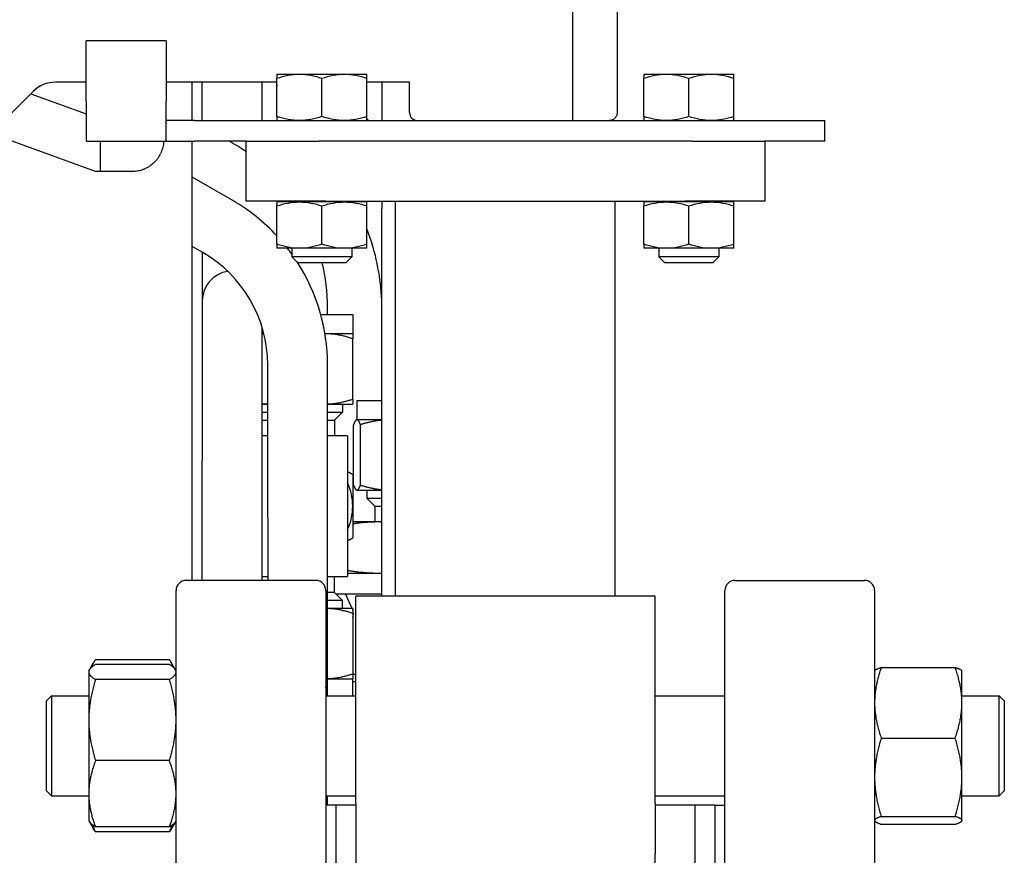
# Paper-space layout 'SHEET_1' of a CAD drawing. Header units: inches. Extents: x 4 to 540, y 12 to 340.
# Tile 41 of 116: x 205.74 to 211.91, y 131.73 to 136.96. Entities that reach past the tile are written whole.
import ezdxf

# ---------------------------------------------------------------- set-up
doc = ezdxf.new("R2010")
doc.units = ezdxf.units.IN
doc.header["$LTSCALE"] = 16
doc.header["$MEASUREMENT"] = 0
doc.layers.get('0').update_dxf_attribs({"lineweight": 25})

psp = doc.layouts.new('SHEET_1')

# ---------------------------------------------------------------- linework, layer by layer
for p, q in [((209.2056, 137.211), (209.2056, 136.331)), ((209.4856, 137.211), (209.4856, 136.381)), ((206.6606, 136.831), (206.1606, 136.831)), ((206.1606, 136.451), (206.1606, 136.831)), ((206.6606, 136.831), (206.6606, 136.451)), ((207.3551, 136.621), (207.4958, 136.621)), ((207.4958, 136.621), (207.6366, 136.621)), ((207.6366, 136.621), (207.7773, 136.621)), ((207.7773, 136.621), (207.9181, 136.621)), ((209.6531, 136.621), (209.7939, 136.621)), ((209.7939, 136.621), (209.9346, 136.621)), ((209.9346, 136.621), (210.0754, 136.621)), ((210.0754, 136.621), (210.2161, 136.621)), ((206.1606, 136.571), (205.9684, 136.571)), ((207.3551, 136.571), (206.6606, 136.571)), ((206.8244, 136.331), (206.8244, 136.571)), ((206.8869, 136.331), (206.8869, 136.571)), ((207.2619, 136.331), (207.2619, 136.571)), ((207.3519, 136.571), (207.3551, 136.5448)), ((207.3551, 136.3562), (207.3551, 136.5959)), ((207.6366, 136.3562), (207.6366, 136.5959)), ((207.9181, 136.3562), (207.9181, 136.5959)), ((208.1856, 136.571), (207.9181, 136.571)), ((208.0119, 136.571), (208.0119, 136.331)), ((208.1856, 136.381), (208.1856, 136.571)), ((209.6531, 136.3562), (209.6531, 136.5959)), ((209.9346, 136.3562), (209.9346, 136.5959)), ((210.2161, 136.3562), (210.2161, 136.5959)), ((205.827, 136.5125), (205.6735, 136.3589)), ((205.8136, 136.499), (206.1606, 136.3727)), ((206.1606, 136.451), (206.1606, 136.201)), ((206.6606, 136.2054), (206.6606, 136.451)), ((206.6656, 136.331), (206.6656, 136.3321)), ((206.7506, 136.331), (206.6656, 136.331)), ((206.8382, 136.331), (206.7506, 136.331)), ((206.8382, 136.331), (210.7856, 136.331)), ((210.7856, 136.201), (210.7856, 136.331)), ((206.2187, 136.011), (205.4982, 136.2733)), ((206.1606, 136.201), (206.6734, 136.201)), ((206.2478, 136.201), (206.2478, 136.011)), ((206.6734, 136.201), (206.7506, 136.201)), ((206.7506, 136.201), (206.8382, 136.201)), ((206.8244, 133.451), (206.8244, 136.201)), ((207.1625, 136.201), (206.8382, 136.201)), ((207.1606, 136.201), (207.1606, 135.826)), ((207.1625, 136.201), (207.617, 136.201)), ((209.9542, 136.201), (207.617, 136.201)), ((209.9542, 136.201), (210.4087, 136.201)), ((210.7856, 136.201), (210.4087, 136.201)), ((210.4106, 136.201), (210.4106, 135.826)), ((206.2478, 136.011), (206.2187, 136.011)), ((206.4456, 136.011), (206.2478, 136.011)), ((207.0781, 135.8294), (206.8244, 135.9759)), ((207.6606, 135.826), (207.1606, 135.826)), ((207.4958, 135.821), (207.3551, 135.821)), ((207.4491, 135.826), (207.4491, 135.821)), ((207.6366, 135.821), (207.4958, 135.821)), ((207.7773, 135.821), (207.6366, 135.821)), ((207.6606, 135.826), (209.9106, 135.826)), ((207.9181, 135.821), (207.7773, 135.821)), ((207.8241, 135.826), (207.8241, 135.821)), ((208.0119, 135.826), (208.0119, 135.7772)), ((208.0981, 133.3531), (208.0981, 135.826)), ((209.4731, 133.3531), (209.4731, 135.826)), ((209.7939, 135.821), (209.6531, 135.821)), ((209.7471, 135.826), (209.7471, 135.821)), ((209.9346, 135.821), (209.7939, 135.821)), ((210.4106, 135.826), (209.9106, 135.826)), ((210.0754, 135.821), (209.9346, 135.821)), ((210.2161, 135.821), (210.0754, 135.821)), ((210.1221, 135.826), (210.1221, 135.821)), ((207.3551, 135.5562), (207.3551, 135.7959)), ((207.6366, 135.5562), (207.6366, 135.7959)), ((207.9181, 135.5562), (207.9181, 135.7959)), ((208.0119, 133.3531), (208.0119, 135.7772)), ((209.6531, 135.5562), (209.6531, 135.7959)), ((209.9346, 135.5562), (209.9346, 135.7959)), ((210.2161, 135.5562), (210.2161, 135.7959)), ((206.8906, 135.5047), (206.8244, 135.5429)), ((206.8869, 135.5068), (206.8869, 135.2011)), ((207.4958, 135.531), (207.3551, 135.531)), ((207.4491, 135.531), (207.4491, 135.4783)), ((207.7773, 135.531), (207.4958, 135.531)), ((207.9181, 135.531), (207.7773, 135.531)), ((207.8241, 135.531), (207.8241, 135.4783)), ((209.7939, 135.531), (209.6531, 135.531)), ((209.7471, 135.531), (209.7471, 135.4783)), ((210.0754, 135.531), (209.7939, 135.531)), ((210.2161, 135.531), (210.0754, 135.531)), ((210.1221, 135.531), (210.1221, 135.4783)), ((207.6366, 135.4783), (207.4491, 135.4783)), ((207.4863, 135.441), (207.4491, 135.4783)), ((207.6366, 135.441), (207.4863, 135.441)), ((207.8241, 135.4783), (207.6366, 135.4783)), ((207.7868, 135.441), (207.6366, 135.441)), ((207.7868, 135.441), (207.8241, 135.4783)), ((209.9346, 135.4783), (209.7471, 135.4783)), ((209.7844, 135.441), (209.7471, 135.4783)), ((209.9346, 135.441), (209.7844, 135.441)), ((210.1221, 135.4783), (209.9346, 135.4783)), ((210.0849, 135.441), (209.9346, 135.441)), ((210.0849, 135.441), (210.1221, 135.4783)), ((206.8869, 135.2011), (206.8869, 134.2011)), ((207.6719, 135.1157), (207.6719, 135.1604)), ((207.6294, 135.1157), (207.8294, 135.1157)), ((207.8294, 135.1157), (207.8294, 134.9957)), ((207.2619, 134.2011), (207.2619, 135.0369)), ((207.2732, 134.9957), (207.2619, 134.9957)), ((207.6569, 134.9957), (207.6558, 134.9957)), ((207.8294, 134.9957), (207.6569, 134.9957)), ((207.8294, 134.5865), (207.8294, 134.9649)), ((207.2969, 133.8431), (207.2969, 134.801)), ((207.6719, 133.8431), (207.6719, 134.801)), ((207.8544, 134.5772), (208.0119, 134.5772)), ((207.8544, 134.5772), (207.8544, 134.4572)), ((207.2619, 134.5557), (207.2969, 134.5557)), ((207.2619, 134.5053), (207.2969, 134.5053)), ((207.6719, 134.5557), (207.8294, 134.5557)), ((207.6719, 134.5053), (207.7656, 134.5053)), ((207.716, 134.4557), (207.7656, 134.5053)), ((207.7656, 134.5557), (207.7656, 134.5053)), ((207.2619, 134.4557), (207.2969, 134.4557)), ((207.6719, 134.4557), (207.716, 134.4557)), ((207.716, 134.4557), (207.716, 134.3557)), ((207.8544, 134.4572), (207.8523, 134.456)), ((207.8564, 134.4572), (207.8544, 134.4572)), ((208.0119, 134.4572), (207.8564, 134.4572)), ((207.8346, 134.048), (207.8346, 134.4264)), ((207.8782, 134.048), (207.8782, 134.4264)), ((207.2969, 134.3557), (207.2619, 134.3557)), ((207.7969, 134.3557), (207.6719, 134.3557)), ((207.7969, 134.3557), (207.7969, 133.4757)), ((206.8869, 133.451), (206.8869, 134.2011)), ((207.2619, 133.451), (207.2619, 134.2011)), ((207.8544, 134.0172), (207.8523, 134.0184)), ((207.8544, 134.0172), (207.8564, 134.0172)), ((207.8564, 134.0172), (208.0119, 134.0172)), ((207.9181, 134.0172), (207.9181, 133.9668)), ((207.9181, 133.9668), (208.0119, 133.9668)), ((207.9677, 133.9172), (207.9181, 133.9668)), ((207.9677, 133.9172), (208.0119, 133.9172)), ((207.9677, 133.9172), (207.9677, 133.8172)), ((207.2969, 133.8431), (207.2969, 133.451)), ((207.6719, 132.8431), (207.6719, 133.8431)), ((207.9857, 133.8172), (207.8294, 133.8172)), ((208.0119, 133.8172), (207.9857, 133.8172)), ((207.2619, 133.4757), (207.2969, 133.4757)), ((207.6719, 133.4757), (207.7969, 133.4757)), ((207.716, 133.3757), (207.716, 133.4757)), ((207.7969, 133.4972), (207.9857, 133.4972)), ((207.9857, 133.4972), (208.0119, 133.4972)), ((207.5981, 133.451), (206.7856, 133.451)), ((210.2231, 133.451), (211.0356, 133.451)), ((206.7231, 124.5135), (206.7231, 133.3885)), ((207.6606, 133.3885), (207.6606, 124.5135)), ((207.716, 133.3757), (207.6719, 133.3757)), ((207.716, 133.3757), (207.7656, 133.3261)), ((207.7245, 133.3672), (208.0119, 133.3672)), ((207.8251, 133.2757), (207.7844, 133.3672)), ((207.8481, 132.0568), (207.8481, 133.3531)), ((209.7231, 133.3531), (207.8481, 133.3531)), ((209.7231, 132.0568), (209.7231, 133.3531)), ((210.1606, 124.5135), (210.1606, 133.3885)), ((211.0981, 133.3885), (211.0981, 124.5135)), ((207.7656, 133.3261), (207.6719, 133.3261)), ((207.8294, 133.2757), (207.6719, 133.2757)), ((207.7656, 133.2757), (207.7656, 133.3261)), ((207.8294, 133.2449), (207.8294, 132.8665)), ((206.1803, 132.8914), (206.2039, 132.9323)), ((206.6812, 132.9547), (206.2181, 132.9547)), ((206.6812, 132.9238), (206.2181, 132.9238)), ((206.719, 132.8914), (206.6954, 132.9323)), ((211.14, 132.9066), (211.6031, 132.9066)), ((206.1762, 132.8843), (206.1803, 132.8914)), ((206.1762, 132.8843), (206.1762, 132.8774)), ((206.1762, 132.8774), (206.1762, 132.5768)), ((206.7231, 132.8843), (206.719, 132.8914)), ((207.6719, 132.7281), (207.6719, 132.8431)), ((207.8481, 132.8629), (207.8294, 132.8629)), ((211.0981, 132.8843), (211.0992, 132.8862)), ((211.645, 132.8843), (211.6439, 132.8862)), ((211.645, 132.6853), (211.645, 132.8843)), ((206.6812, 132.831), (206.2181, 132.831)), ((207.6719, 132.8357), (207.8294, 132.8357)), ((207.8294, 132.7281), (207.8294, 132.8357)), ((207.8326, 132.8172), (207.8294, 132.8204)), ((207.8481, 132.8172), (207.8326, 132.8172)), ((205.9106, 132.6968), (205.9419, 132.7281)), ((205.9419, 132.7281), (205.9419, 132.1031)), ((205.9419, 132.7281), (206.1762, 132.7281)), ((207.6606, 132.7281), (207.8481, 132.7281)), ((209.7231, 132.7281), (210.1606, 132.7281)), ((211.645, 132.7281), (211.8794, 132.7281)), ((211.8794, 132.1031), (211.8794, 132.7281)), ((211.9106, 132.6968), (211.8794, 132.7281)), ((205.9106, 132.1343), (205.9106, 132.6968)), ((211.645, 132.2184), (211.645, 132.6853)), ((211.9106, 132.6968), (211.9106, 132.1343)), ((206.1762, 132.5768), (206.1762, 132.115)), ((211.14, 132.4639), (211.6031, 132.4639)), ((206.6812, 132.3227), (206.2181, 132.3227)), ((211.645, 131.9487), (211.645, 132.2184)), ((205.9106, 132.1343), (205.9419, 132.1031)), ((205.9419, 132.1031), (206.1762, 132.1031)), ((206.1762, 132.115), (206.1762, 131.9468)), ((207.6606, 132.1031), (207.8481, 132.1031)), ((207.6719, 132.0448), (207.6719, 132.1031)), ((209.7231, 132.1031), (210.1606, 132.1031)), ((211.645, 132.1031), (211.8794, 132.1031)), ((211.9106, 132.1343), (211.8794, 132.1031)), ((207.7231, 132.0448), (207.6606, 132.0448)), ((207.7231, 132.046), (207.7231, 130.6986)), ((207.7231, 132.046), (207.8481, 132.046)), ((207.8481, 132.0568), (207.8481, 131.7419)), ((209.7231, 132.0568), (209.7231, 131.7419)), ((209.7231, 132.046), (209.9731, 132.046)), ((209.9731, 132.046), (209.9731, 130.6986)), ((209.9731, 132.046), (209.9731, 130.6986)), ((209.9731, 132.046), (210.0981, 132.046)), ((210.0981, 132.046), (210.0981, 130.6986)), ((210.0981, 132.0448), (210.1606, 132.0448)), ((206.1762, 131.9468), (206.1803, 131.9398)), ((206.1803, 131.9398), (206.2039, 131.8989)), ((206.719, 131.9398), (206.6954, 131.8989)), ((206.7231, 131.9468), (206.719, 131.9398)), ((211.0981, 131.9468), (211.0992, 131.945)), ((211.14, 131.9729), (211.6031, 131.9729)), ((211.14, 131.9246), (211.6031, 131.9246)), ((211.645, 131.9468), (211.6439, 131.945)), ((211.645, 131.9468), (211.645, 131.9487)), ((206.6812, 131.9074), (206.2181, 131.9074)), ((206.6812, 131.8765), (206.2181, 131.8765)), ((207.8481, 131.7419), (207.8481, 131.4596)), ((209.7231, 131.4596), (209.7231, 131.7419))]:
    psp.add_line(p, q)
for centre, radius, start, end in [((205.9684, 136.371), 0.2, 90, 135), ((208.2356, 136.381), 0.05, 180, 270), ((206.4844, 135.1604), 1.1875, 55.28705, 61.20444), ((206.4844, 134.801), 1.1875, 42.84349, 60), ((206.4844, 134.801), 0.8125, 0, 60), ((206.4844, 134.801), 1.1875, 35.67169, 37.93399), ((206.4844, 134.801), 1.1875, 0, 32.88253), ((206.4844, 135.1604), 1.1875, 0, 13.67086), ((207.0744, 135.2011), 0.1875, 98.21277, 180), ((207.4844, 133.9157), 0.345, 0, 25.06915), ((207.4844, 133.9157), 0.345, 334.93085, 0), ((206.7856, 133.3885), 0.0625, 90, 180), ((207.5981, 133.3885), 0.0625, 0, 90), ((210.2231, 133.3885), 0.0625, 90, 180), ((211.0356, 133.3885), 0.0625, 0, 90), ((207.7744, 133.2421), 0.06, 336.43367, 23.56633), ((207.4844, 132.8431), 0.1875, 340.0426, 0)]:
    psp.add_arc(centre, radius, start, end)
for points, knots in [([(207.3551, 136.621), (207.3551, 136.621), (207.3551, 136.6186), (207.3551, 136.6099), (207.3551, 136.6036), (207.3551, 136.5959)], [0, 0, 0, 0, 0.002088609, 0.002088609, 0.004177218, 0.004177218, 0.004177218, 0.004177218]), ([(207.3551, 136.5959), (207.378, 136.6036), (207.4012, 136.6099), (207.4481, 136.6186), (207.4718, 136.621), (207.4958, 136.621)], [0, 0, 0, 0, 0.002088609, 0.002088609, 0.004177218, 0.004177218, 0.004177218, 0.004177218]), ([(207.4958, 136.621), (207.5198, 136.621), (207.5435, 136.6186), (207.5904, 136.6099), (207.6136, 136.6036), (207.6366, 136.5959)], [0, 0, 0, 0, 0.002088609, 0.002088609, 0.004177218, 0.004177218, 0.004177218, 0.004177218]), ([(207.6366, 136.5959), (207.6595, 136.6036), (207.6827, 136.6099), (207.7296, 136.6186), (207.7533, 136.621), (207.7773, 136.621)], [0, 0, 0, 0, 0.002088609, 0.002088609, 0.004177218, 0.004177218, 0.004177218, 0.004177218]), ([(207.7773, 136.621), (207.8013, 136.621), (207.825, 136.6186), (207.8719, 136.6099), (207.8951, 136.6036), (207.9181, 136.5959)], [0, 0, 0, 0, 0.002088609, 0.002088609, 0.004177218, 0.004177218, 0.004177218, 0.004177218]), ([(207.9181, 136.5959), (207.9181, 136.6036), (207.9181, 136.6099), (207.9181, 136.6186), (207.9181, 136.621), (207.9181, 136.621)], [0, 0, 0, 0, 0.002088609, 0.002088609, 0.004177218, 0.004177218, 0.004177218, 0.004177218]), ([(209.6531, 136.621), (209.6531, 136.621), (209.6531, 136.6186), (209.6531, 136.6099), (209.6531, 136.6036), (209.6531, 136.5959)], [0, 0, 0, 0, 0.002088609, 0.002088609, 0.004177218, 0.004177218, 0.004177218, 0.004177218]), ([(209.6531, 136.5959), (209.6761, 136.6036), (209.6993, 136.6099), (209.7462, 136.6186), (209.7699, 136.621), (209.7939, 136.621)], [0, 0, 0, 0, 0.002088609, 0.002088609, 0.004177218, 0.004177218, 0.004177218, 0.004177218]), ([(209.7939, 136.621), (209.8179, 136.621), (209.8416, 136.6186), (209.8885, 136.6099), (209.9117, 136.6036), (209.9346, 136.5959)], [0, 0, 0, 0, 0.002088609, 0.002088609, 0.004177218, 0.004177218, 0.004177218, 0.004177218]), ([(209.9346, 136.5959), (209.9576, 136.6036), (209.9808, 136.6099), (210.0277, 136.6186), (210.0514, 136.621), (210.0754, 136.621)], [0, 0, 0, 0, 0.002088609, 0.002088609, 0.004177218, 0.004177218, 0.004177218, 0.004177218]), ([(210.0754, 136.621), (210.0994, 136.621), (210.1231, 136.6186), (210.17, 136.6099), (210.1932, 136.6036), (210.2161, 136.5959)], [0, 0, 0, 0, 0.002088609, 0.002088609, 0.004177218, 0.004177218, 0.004177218, 0.004177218]), ([(210.2161, 136.5959), (210.2161, 136.6036), (210.2161, 136.6099), (210.2161, 136.6186), (210.2161, 136.621), (210.2161, 136.621)], [0, 0, 0, 0, 0.002088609, 0.002088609, 0.004177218, 0.004177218, 0.004177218, 0.004177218]), ([(205.9684, 136.571), (205.9423, 136.571), (205.9161, 136.5658), (205.8677, 136.5458), (205.8455, 136.531), (205.827, 136.5125)], [0, 0, 0, 0, 0.5, 0.5, 1, 1, 1, 1]), ([(207.3551, 136.3562), (207.3551, 136.3485), (207.3551, 136.3422), (207.3551, 136.3334), (207.3551, 136.331), (207.3551, 136.331)], [0, 0, 0, 0, 0.002088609, 0.002088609, 0.004177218, 0.004177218, 0.004177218, 0.004177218]), ([(207.4958, 136.331), (207.4718, 136.331), (207.4481, 136.3334), (207.4012, 136.3422), (207.378, 136.3485), (207.3551, 136.3562)], [0, 0, 0, 0, 0.002088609, 0.002088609, 0.004177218, 0.004177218, 0.004177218, 0.004177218]), ([(207.6366, 136.3562), (207.6136, 136.3485), (207.5904, 136.3422), (207.5435, 136.3334), (207.5198, 136.331), (207.4958, 136.331)], [0, 0, 0, 0, 0.002088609, 0.002088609, 0.004177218, 0.004177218, 0.004177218, 0.004177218]), ([(207.7773, 136.331), (207.7533, 136.331), (207.7296, 136.3334), (207.6827, 136.3422), (207.6595, 136.3485), (207.6366, 136.3562)], [0, 0, 0, 0, 0.002088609, 0.002088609, 0.004177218, 0.004177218, 0.004177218, 0.004177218]), ([(207.9181, 136.3562), (207.8951, 136.3485), (207.8719, 136.3422), (207.825, 136.3334), (207.8013, 136.331), (207.7773, 136.331)], [0, 0, 0, 0, 0.002088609, 0.002088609, 0.004177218, 0.004177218, 0.004177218, 0.004177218]), ([(207.9181, 136.331), (207.9181, 136.331), (207.9181, 136.3334), (207.9181, 136.3422), (207.9181, 136.3485), (207.9181, 136.3562)], [0, 0, 0, 0, 0.002088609, 0.002088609, 0.004177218, 0.004177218, 0.004177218, 0.004177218]), ([(209.4856, 136.381), (209.4856, 136.3731), (209.4837, 136.3662), (209.4801, 136.358), (209.4787, 136.3556), (209.4766, 136.3524), (209.4759, 136.3514), (209.4749, 136.3501), (209.4744, 136.3494), (209.4738, 136.3487), (209.4735, 136.3484), (209.4733, 136.3482), (209.4733, 136.3481), (209.4732, 136.3481), (209.4732, 136.3481), (209.4732, 136.3481), (209.4681, 136.3422), (209.4618, 136.3379), (209.4488, 136.3323), (209.442, 136.331), (209.4356, 136.331)], [0, 0, 0, 0, 0.25, 0.25, 0.375, 0.375, 0.4375, 0.4375, 0.46875, 0.484375, 0.492188, 0.496094, 0.498047, 0.499023, 0.499023, 0.5, 0.5, 0.75, 0.75, 1, 1, 1, 1]), ([(209.6531, 136.3562), (209.6531, 136.3485), (209.6531, 136.3422), (209.6531, 136.3334), (209.6531, 136.331), (209.6531, 136.331)], [0, 0, 0, 0, 0.002088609, 0.002088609, 0.004177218, 0.004177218, 0.004177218, 0.004177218]), ([(209.7939, 136.331), (209.7699, 136.331), (209.7462, 136.3334), (209.6993, 136.3422), (209.6761, 136.3485), (209.6531, 136.3562)], [0, 0, 0, 0, 0.002088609, 0.002088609, 0.004177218, 0.004177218, 0.004177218, 0.004177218]), ([(209.9346, 136.3562), (209.9117, 136.3485), (209.8885, 136.3422), (209.8416, 136.3334), (209.8179, 136.331), (209.7939, 136.331)], [0, 0, 0, 0, 0.002088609, 0.002088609, 0.004177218, 0.004177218, 0.004177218, 0.004177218]), ([(210.0754, 136.331), (210.0514, 136.331), (210.0277, 136.3334), (209.9808, 136.3422), (209.9576, 136.3485), (209.9346, 136.3562)], [0, 0, 0, 0, 0.002088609, 0.002088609, 0.004177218, 0.004177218, 0.004177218, 0.004177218]), ([(210.2161, 136.3562), (210.1932, 136.3485), (210.17, 136.3422), (210.1231, 136.3334), (210.0994, 136.331), (210.0754, 136.331)], [0, 0, 0, 0, 0.002088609, 0.002088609, 0.004177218, 0.004177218, 0.004177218, 0.004177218]), ([(210.2161, 136.331), (210.2161, 136.331), (210.2161, 136.3334), (210.2161, 136.3422), (210.2161, 136.3485), (210.2161, 136.3562)], [0, 0, 0, 0, 0.002088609, 0.002088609, 0.004177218, 0.004177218, 0.004177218, 0.004177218]), ([(206.6435, 136.1818), (206.6418, 136.1707), (206.6392, 136.1596), (206.632, 136.1377), (206.6275, 136.127), (206.6165, 136.1065), (206.6099, 136.0964), (206.5985, 136.082), (206.5944, 136.0773), (206.5879, 136.0705), (206.5846, 136.0671), (206.5805, 136.0634), (206.5784, 136.0615), (206.5775, 136.0607), (206.5769, 136.0602), (206.5765, 136.0599), (206.568, 136.0525), (206.5586, 136.0456), (206.5428, 136.0361), (206.5373, 136.0332), (206.5285, 136.029), (206.5255, 136.0277), (206.521, 136.0258), (206.5186, 136.0248), (206.5159, 136.0238), (206.5145, 136.0233), (206.5138, 136.023), (206.5135, 136.0229), (206.5133, 136.0229), (206.5132, 136.0228), (206.5059, 136.0202), (206.4967, 136.0173), (206.4742, 136.0128), (206.4609, 136.011), (206.4456, 136.011)], [0, 0, 0, 0, 0.125, 0.125, 0.25, 0.25, 0.375, 0.375, 0.4375, 0.4375, 0.46875, 0.484375, 0.492188, 0.496094, 0.496094, 0.5, 0.5, 0.625, 0.625, 0.6875, 0.6875, 0.71875, 0.71875, 0.734375, 0.742188, 0.746094, 0.748047, 0.749023, 0.749023, 0.75, 0.75, 0.875, 0.875, 1, 1, 1, 1]), ([(206.6606, 136.2054), (206.6606, 136.2038), (206.6617, 136.2028), (206.666, 136.2013), (206.6692, 136.201), (206.6734, 136.201)], [0, 0, 0, 0, 0.000616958, 0.000616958, 0.001233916, 0.001233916, 0.001233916, 0.001233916]), ([(207.3551, 135.821), (207.3551, 135.821), (207.3551, 135.8186), (207.3551, 135.8099), (207.3551, 135.8036), (207.3551, 135.7959)], [0, 0, 0, 0, 0.002088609, 0.002088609, 0.004177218, 0.004177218, 0.004177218, 0.004177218]), ([(207.3551, 135.7959), (207.378, 135.8036), (207.4012, 135.8099), (207.4481, 135.8186), (207.4718, 135.821), (207.4958, 135.821)], [0, 0, 0, 0, 0.002088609, 0.002088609, 0.004177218, 0.004177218, 0.004177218, 0.004177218]), ([(207.4958, 135.821), (207.5198, 135.821), (207.5435, 135.8186), (207.5904, 135.8099), (207.6136, 135.8036), (207.6366, 135.7959)], [0, 0, 0, 0, 0.002088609, 0.002088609, 0.004177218, 0.004177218, 0.004177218, 0.004177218]), ([(207.6366, 135.7959), (207.6595, 135.8036), (207.6827, 135.8099), (207.7296, 135.8186), (207.7533, 135.821), (207.7773, 135.821)], [0, 0, 0, 0, 0.002088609, 0.002088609, 0.004177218, 0.004177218, 0.004177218, 0.004177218]), ([(207.7773, 135.821), (207.8013, 135.821), (207.825, 135.8186), (207.8719, 135.8099), (207.8951, 135.8036), (207.9181, 135.7959)], [0, 0, 0, 0, 0.002088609, 0.002088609, 0.004177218, 0.004177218, 0.004177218, 0.004177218]), ([(207.9181, 135.7959), (207.9181, 135.8036), (207.9181, 135.8099), (207.9181, 135.8186), (207.9181, 135.821), (207.9181, 135.821)], [0, 0, 0, 0, 0.002088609, 0.002088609, 0.004177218, 0.004177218, 0.004177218, 0.004177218]), ([(209.6531, 135.821), (209.6531, 135.821), (209.6531, 135.8186), (209.6531, 135.8099), (209.6531, 135.8036), (209.6531, 135.7959)], [0, 0, 0, 0, 0.002088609, 0.002088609, 0.004177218, 0.004177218, 0.004177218, 0.004177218]), ([(209.6531, 135.7959), (209.6761, 135.8036), (209.6993, 135.8099), (209.7462, 135.8186), (209.7699, 135.821), (209.7939, 135.821)], [0, 0, 0, 0, 0.002088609, 0.002088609, 0.004177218, 0.004177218, 0.004177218, 0.004177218]), ([(209.7939, 135.821), (209.8179, 135.821), (209.8416, 135.8186), (209.8885, 135.8099), (209.9117, 135.8036), (209.9346, 135.7959)], [0, 0, 0, 0, 0.002088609, 0.002088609, 0.004177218, 0.004177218, 0.004177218, 0.004177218]), ([(209.9346, 135.7959), (209.9576, 135.8036), (209.9808, 135.8099), (210.0277, 135.8186), (210.0514, 135.821), (210.0754, 135.821)], [0, 0, 0, 0, 0.002088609, 0.002088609, 0.004177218, 0.004177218, 0.004177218, 0.004177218]), ([(210.0754, 135.821), (210.0994, 135.821), (210.1231, 135.8186), (210.17, 135.8099), (210.1932, 135.8036), (210.2161, 135.7959)], [0, 0, 0, 0, 0.002088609, 0.002088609, 0.004177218, 0.004177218, 0.004177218, 0.004177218]), ([(210.2161, 135.7959), (210.2161, 135.8036), (210.2161, 135.8099), (210.2161, 135.8186), (210.2161, 135.821), (210.2161, 135.821)], [0, 0, 0, 0, 0.002088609, 0.002088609, 0.004177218, 0.004177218, 0.004177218, 0.004177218]), ([(208.0119, 135.1551), (208.0117, 135.2232), (208.0065, 135.2913), (207.9861, 135.4268), (207.9707, 135.4943), (207.9408, 135.5914), (207.93, 135.6224), (207.9181, 135.6529)], [1.5733606, 1.5733606, 1.5733606, 1.5733606, 1.727876, 1.727876, 1.8849556, 1.8849556, 1.9600795, 1.9600795, 1.9600795, 1.9600795]), ([(207.4958, 135.531), (207.4718, 135.531), (207.4481, 135.5334), (207.4012, 135.5422), (207.378, 135.5485), (207.3551, 135.5562)], [0, 0, 0, 0, 0.002088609, 0.002088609, 0.004177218, 0.004177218, 0.004177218, 0.004177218]), ([(207.3551, 135.5562), (207.3551, 135.5485), (207.3551, 135.5422), (207.3551, 135.5334), (207.3551, 135.531), (207.3551, 135.531)], [0, 0, 0, 0, 0.002088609, 0.002088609, 0.004177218, 0.004177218, 0.004177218, 0.004177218]), ([(207.6366, 135.5562), (207.6136, 135.5485), (207.5904, 135.5422), (207.5435, 135.5334), (207.5198, 135.531), (207.4958, 135.531)], [0, 0, 0, 0, 0.002088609, 0.002088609, 0.004177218, 0.004177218, 0.004177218, 0.004177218]), ([(207.7773, 135.531), (207.7533, 135.531), (207.7296, 135.5334), (207.6827, 135.5422), (207.6595, 135.5485), (207.6366, 135.5562)], [0, 0, 0, 0, 0.002088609, 0.002088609, 0.004177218, 0.004177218, 0.004177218, 0.004177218]), ([(207.9181, 135.5562), (207.8951, 135.5485), (207.8719, 135.5422), (207.825, 135.5334), (207.8013, 135.531), (207.7773, 135.531)], [0, 0, 0, 0, 0.002088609, 0.002088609, 0.004177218, 0.004177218, 0.004177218, 0.004177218]), ([(207.9181, 135.531), (207.9181, 135.531), (207.9181, 135.5334), (207.9181, 135.5422), (207.9181, 135.5485), (207.9181, 135.5562)], [0, 0, 0, 0, 0.002088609, 0.002088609, 0.004177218, 0.004177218, 0.004177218, 0.004177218]), ([(209.7939, 135.531), (209.7699, 135.531), (209.7462, 135.5334), (209.6993, 135.5422), (209.6761, 135.5485), (209.6531, 135.5562)], [0, 0, 0, 0, 0.002088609, 0.002088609, 0.004177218, 0.004177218, 0.004177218, 0.004177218]), ([(209.6531, 135.5562), (209.6531, 135.5485), (209.6531, 135.5422), (209.6531, 135.5334), (209.6531, 135.531), (209.6531, 135.531)], [0, 0, 0, 0, 0.002088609, 0.002088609, 0.004177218, 0.004177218, 0.004177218, 0.004177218]), ([(209.9346, 135.5562), (209.9117, 135.5485), (209.8885, 135.5422), (209.8416, 135.5334), (209.8179, 135.531), (209.7939, 135.531)], [0, 0, 0, 0, 0.002088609, 0.002088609, 0.004177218, 0.004177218, 0.004177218, 0.004177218]), ([(210.0754, 135.531), (210.0514, 135.531), (210.0277, 135.5334), (209.9808, 135.5422), (209.9576, 135.5485), (209.9346, 135.5562)], [0, 0, 0, 0, 0.002088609, 0.002088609, 0.004177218, 0.004177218, 0.004177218, 0.004177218]), ([(210.2161, 135.5562), (210.1932, 135.5485), (210.17, 135.5422), (210.1231, 135.5334), (210.0994, 135.531), (210.0754, 135.531)], [0, 0, 0, 0, 0.002088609, 0.002088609, 0.004177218, 0.004177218, 0.004177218, 0.004177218]), ([(210.2161, 135.531), (210.2161, 135.531), (210.2161, 135.5334), (210.2161, 135.5422), (210.2161, 135.5485), (210.2161, 135.5562)], [0, 0, 0, 0, 0.002088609, 0.002088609, 0.004177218, 0.004177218, 0.004177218, 0.004177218])]:
    psp.add_open_spline(points, degree=3, knots=knots)
for points in [[(206.6656, 136.3321), (206.6622, 136.3334), (206.6606, 136.3358), (206.6606, 136.3396)], [(207.9278, 136.331), (207.9246, 136.3345), (207.9213, 136.338), (207.9181, 136.3414)], [(206.6454, 136.201), (206.6451, 136.1952), (206.6445, 136.1888), (206.6435, 136.1818)], [(207.8388, 135.821), (207.8379, 135.8227), (207.837, 135.8244), (207.836, 135.826)]]:
    psp.add_open_spline(points, degree=3)
for points, weights in [([(207.2736, 134.9941), (207.2677, 134.9936), (207.2619, 134.993)], [1.01350019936, 1.01494379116, 1.01600690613]), ([(207.6569, 134.9957), (207.6563, 134.9957), (207.6558, 134.9957)], [1, 1.00024474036, 1.00048632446]), ([(207.8294, 134.9649), (207.7369, 134.9957), (207.6569, 134.9957)], [1, 1.0379548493, 1]), ([(207.8294, 134.9957), (207.8294, 134.9957), (207.8294, 134.9649)], [1, 1.0379548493, 1]), ([(207.6719, 134.556), (207.745, 134.5584), (207.8294, 134.5865)], [1.00624873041, 1.03451955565, 1]), ([(207.8294, 134.5865), (207.8294, 134.5557), (207.8294, 134.5557)], [1, 1.0379548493, 1]), ([(207.2619, 134.5585), (207.2795, 134.5566), (207.2969, 134.556)], [1.01600690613, 1.01282837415, 1.00624873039]), ([(207.8564, 134.4572), (207.8463, 134.4572), (207.8346, 134.4264)], [1, 1.0379548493, 1]), ([(207.8782, 134.4264), (207.8665, 134.4572), (207.8564, 134.4572)], [1, 1.0379548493, 1]), ([(208.0119, 134.4548), (207.9494, 134.4488), (207.8782, 134.4264)], [1.01525625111, 1.0273808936, 1]), ([(207.7969, 134.1337), (207.8127, 134.1245), (207.8294, 134.1149)], [1.01092379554, 1.00661469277, 1]), ([(207.8294, 134.1149), (207.8294, 134.0082), (207.8294, 133.9157)], [1, 1.0379548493, 1]), ([(207.8346, 134.048), (207.8463, 134.0172), (207.8564, 134.0172)], [1, 1.0379548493, 1]), ([(207.8564, 134.0172), (207.8665, 134.0172), (207.8782, 134.048)], [1, 1.0379548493, 1]), ([(207.8782, 134.048), (207.9494, 134.0256), (208.0119, 134.0196)], [1, 1.0273808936, 1.01525625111]), ([(207.8294, 133.9157), (207.8294, 133.8233), (207.8294, 133.7165)], [1, 1.0379548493, 1]), ([(207.9857, 133.8172), (207.9094, 133.8172), (207.8294, 133.8047)], [1, 1.02185643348, 1.01854065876]), ([(208.0119, 133.8168), (207.9988, 133.8172), (207.9857, 133.8172)], [1.00665762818, 1.00368696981, 1]), ([(207.8294, 133.7165), (207.8127, 133.707), (207.7969, 133.6978)], [1, 1.00661469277, 1.01092379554]), ([(207.7969, 133.5152), (207.8946, 133.4972), (207.9857, 133.4972)], [1.01620687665, 1.0262284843, 1]), ([(207.9857, 133.4972), (207.9988, 133.4972), (208.0119, 133.4976)], [1, 1.00368696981, 1.00665762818]), ([(207.8294, 133.2449), (207.745, 133.273), (207.6719, 133.2755)], [1, 1.03451955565, 1.00624873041]), ([(207.8294, 133.2757), (207.8294, 133.2757), (207.8294, 133.2449)], [1, 1.0379548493, 1]), ([(206.2181, 132.9238), (206.1762, 132.8989), (206.1762, 132.8774)], [1.10906450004, 1.0930923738, 1]), ([(206.2181, 132.9547), (206.1993, 132.9274), (206.1892, 132.9026)], [1.10906450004, 1.10185240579, 1.07891621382]), ([(206.7102, 132.9026), (206.7, 132.9274), (206.6812, 132.9547)], [1.07891621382, 1.10185240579, 1.10906450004]), ([(206.7231, 132.8774), (206.7231, 132.8989), (206.6812, 132.9238)], [1, 1.0930923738, 1.10906450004]), ([(211.14, 132.9066), (211.0981, 132.788), (211.0981, 132.6853)], [1.10906450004, 1.0930923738, 1]), ([(211.0992, 132.8862), (211.1047, 132.8957), (211.14, 132.9066)], [1.02698537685, 1.09556604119, 1.10906450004]), ([(211.6031, 132.9066), (211.6384, 132.8957), (211.6439, 132.8862)], [1.10906450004, 1.09556604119, 1.02698537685]), ([(211.645, 132.6853), (211.645, 132.788), (211.6031, 132.9066)], [1, 1.0930923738, 1.10906450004]), ([(206.1762, 132.8774), (206.1762, 132.8558), (206.2181, 132.831)], [1, 1.0930923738, 1.10906450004]), ([(206.6812, 132.831), (206.7231, 132.8558), (206.7231, 132.8774)], [1.10906450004, 1.0930923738, 1]), ([(207.6719, 132.836), (207.745, 132.8384), (207.8294, 132.8665)], [1.00624873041, 1.03451955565, 1]), ([(207.8294, 132.8665), (207.8294, 132.8357), (207.8294, 132.8357)], [1, 1.0379548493, 1]), ([(206.2181, 132.831), (206.1762, 132.6948), (206.1762, 132.5768)], [1.10906450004, 1.0930923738, 1]), ([(206.7231, 132.5768), (206.7231, 132.6948), (206.6812, 132.831)], [1, 1.0930923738, 1.10906450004]), ([(211.0981, 132.6853), (211.0981, 132.5825), (211.14, 132.4639)], [1, 1.0930923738, 1.10906450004]), ([(211.6031, 132.4639), (211.645, 132.5825), (211.645, 132.6853)], [1.10906450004, 1.0930923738, 1]), ([(206.1762, 132.5768), (206.1762, 132.4589), (206.2181, 132.3227)], [1, 1.0930923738, 1.10906450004]), ([(206.6812, 132.3227), (206.7231, 132.4589), (206.7231, 132.5768)], [1.10906450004, 1.0930923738, 1]), ([(211.14, 132.4639), (211.0981, 132.3323), (211.0981, 132.2184)], [1.10906450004, 1.0930923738, 1]), ([(211.645, 132.2184), (211.645, 132.3323), (211.6031, 132.4639)], [1, 1.0930923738, 1.10906450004]), ([(206.2181, 132.3227), (206.1762, 132.2114), (206.1762, 132.115)], [1.10906450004, 1.0930923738, 1]), ([(206.7231, 132.115), (206.7231, 132.2114), (206.6812, 132.3227)], [1, 1.0930923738, 1.10906450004]), ([(211.0981, 132.2184), (211.0981, 132.1044), (211.14, 131.9729)], [1, 1.0930923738, 1.10906450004]), ([(211.6031, 131.9729), (211.645, 132.1044), (211.645, 132.2184)], [1.10906450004, 1.0930923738, 1]), ([(206.1762, 132.115), (206.1762, 132.0187), (206.2181, 131.9074)], [1, 1.0930923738, 1.10906450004]), ([(206.6812, 131.9074), (206.7231, 132.0187), (206.7231, 132.115)], [1.10906450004, 1.0930923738, 1]), ([(206.2181, 131.9074), (206.1891, 131.9246), (206.1803, 131.9398)], [1.10906450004, 1.09793854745, 1.0493914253]), ([(206.1985, 131.9205), (206.2067, 131.8992), (206.2181, 131.8765)], [1.09444483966, 1.10467156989, 1.10906450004]), ([(206.719, 131.9398), (206.7103, 131.9246), (206.6812, 131.9074)], [1.0493914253, 1.09793854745, 1.10906450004]), ([(206.6812, 131.8765), (206.6926, 131.8992), (206.7008, 131.9205)], [1.10906450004, 1.10467156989, 1.09444483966]), ([(211.14, 131.9729), (211.0981, 131.9599), (211.0981, 131.9487)], [1.10906450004, 1.0930923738, 1]), ([(211.0981, 131.9487), (211.0981, 131.9375), (211.14, 131.9246)], [1, 1.0930923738, 1.10906450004]), ([(211.645, 131.9487), (211.645, 131.9599), (211.6031, 131.9729)], [1, 1.0930923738, 1.10906450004]), ([(211.6031, 131.9246), (211.645, 131.9375), (211.645, 131.9487)], [1.10906450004, 1.0930923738, 1]), ([(206.2181, 131.8765), (206.2102, 131.8879), (206.2039, 131.8989)], [1.10906450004, 1.10602858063, 1.10020638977]), ([(206.6954, 131.8989), (206.6891, 131.8879), (206.6812, 131.8765)], [1.10020638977, 1.10602858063, 1.10906450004])]:
    psp.add_rational_spline(points, weights, degree=2)

doc.saveas('drawing.dxf')
